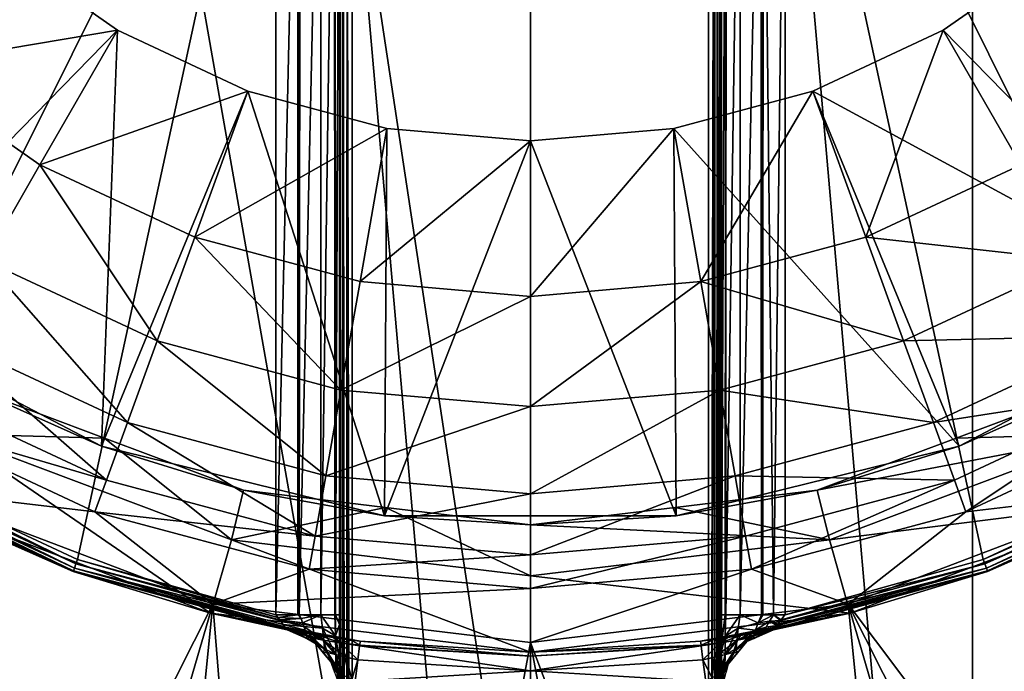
# Model space of a CAD drawing. Extents: x 0 to 80, y 0 to 208.
# Tile 3 of 33: x 32 to 47, y 27 to 37. Entities that reach past the tile are written whole.
import ezdxf

# ---------------------------------------------------------------- set-up
doc = ezdxf.new("R2010")
doc.units = 0

msp = doc.modelspace()

# ---------------------------------------------------------------- linework, layer by layer
for points in [[(33.05407, 87.392303), (40, 88), (40, 8.000016)], [(40, 88), (46.945923, 8.607685), (40, 8.000016)], [(40, 88), (46.945923, 87.392303), (46.945923, 8.607685)], [(26.319191, 85.587708), (33.05407, 87.392303), (40, 8.000016)], [(46.945923, 87.392303), (53.680805, 85.587708), (46.945923, 8.607685)], [(33.05407, 8.607685), (26.319191, 85.587708), (40, 8.000016)], [(26.319191, 10.412306), (26.319191, 85.587708), (33.05407, 8.607685)], [(53.680805, 85.587708), (60, 82.641037), (46.945923, 8.607685)], [(60, 82.641037), (53.680805, 10.412306), (46.945923, 8.607685)], [(36, 42.800011, 60.799988), (21.986671, 37.60001, 60.799988), (24.066277, 34.630032, 60.799988)], [(36, 42.800011, 60.799988), (24.066277, 34.630032, 60.799988), (26.630014, 32.066284, 60.799988)], [(36, 42.800011, 60.799988), (26.630014, 32.066284, 60.799988), (29.599995, 29.986679, 60.799988)], [(36, 42.800011, 60.799988), (29.599995, 29.986679, 60.799988), (32.885975, 28.454393, 60.799988)], [(36, 42.800011, 60.799988), (32.885975, 28.454393, 60.799988), (36, 27.588249, 60.799988)], [(36.344765, 42.800011, 60.868576), (36, 42.800011, 60.799988), (36, 27.588249, 60.799988)], [(36.346115, 27.588249, 60.861797), (36.344765, 42.800011, 60.868576), (36, 27.588249, 60.799988)], [(36.382683, 42.800011, 60.876118), (36.344765, 42.800011, 60.868576), (36.346115, 27.588249, 60.861797)], [(36.367496, 27.588249, 60.875492), (36.382683, 42.800011, 60.876118), (36.346115, 27.588249, 60.861797)], [(36.707104, 42.800011, 61.092884), (36.382683, 42.800011, 60.876118), (36.367496, 27.588249, 60.875492)], [(36.707104, 27.588249, 61.092884), (36.707104, 42.800011, 61.092884), (36.367496, 27.588249, 60.875492)], [(36.923878, 42.800011, 61.417313), (36.707104, 42.800011, 61.092884), (36.707104, 27.588249, 61.092884)], [(36.709732, 27.588249, 61.096981), (36.923878, 42.800011, 61.417313), (36.707104, 27.588249, 61.092884)], [(36.929554, 27.588249, 61.440392), (36.923878, 42.800011, 61.417313), (36.709732, 27.588249, 61.096981)], [(36.931419, 42.800011, 61.455219), (36.923878, 42.800011, 61.417313), (36.929554, 27.588249, 61.440392)], [(36.93819, 27.588249, 61.45388), (36.931419, 42.800011, 61.455219), (36.929554, 27.588249, 61.440392)], [(37, 42.800011, 61.799988), (36.931419, 42.800011, 61.455219), (36.93819, 27.588249, 61.45388)], [(37, 27.588249, 61.799988), (37, 42.800011, 61.799988), (36.93819, 27.588249, 61.45388)], [(37, 42.800011, 62.799992), (37, 42.800011, 61.799988), (37, 27.588249, 61.799988)], [(37, 42.586864, 63.871502), (37, 42.800011, 62.799992), (37, 27.588249, 61.799988)], [(43.068581, 42.800011, 61.455219), (42.999996, 27.588249, 61.799988), (43.06181, 27.588249, 61.45388)], [(43.068581, 42.800011, 61.455219), (42.999996, 42.800011, 61.799988), (42.999996, 27.588249, 61.799988)], [(42.999996, 42.800011, 62.799992), (42.999996, 42.586864, 63.871502), (42.999996, 27.588249, 61.799988)], [(42.999996, 42.800011, 61.799988), (42.999996, 42.800011, 62.799992), (42.999996, 27.588249, 61.799988)], [(43.076118, 42.800011, 61.417313), (43.06181, 27.588249, 61.45388), (43.070427, 27.588249, 61.440407)], [(43.076118, 42.800011, 61.417313), (43.068581, 42.800011, 61.455219), (43.06181, 27.588249, 61.45388)], [(43.292896, 42.800011, 61.092884), (43.070427, 27.588249, 61.440407), (43.292896, 27.588249, 61.092884)], [(43.292896, 42.800011, 61.092884), (43.076118, 42.800011, 61.417313), (43.070427, 27.588249, 61.440407)], [(43.617317, 42.800011, 60.876118), (43.292896, 27.588249, 61.092884), (43.632492, 27.588249, 60.875492)], [(43.617317, 42.800011, 60.876118), (43.292896, 42.800011, 61.092884), (43.292896, 27.588249, 61.092884)], [(43.655224, 42.800011, 60.868576), (43.617317, 42.800011, 60.876118), (43.632492, 27.588249, 60.875492)], [(43.655224, 42.800011, 60.868576), (43.632492, 27.588249, 60.875492), (43.653885, 27.588249, 60.861797)], [(43.655224, 42.800011, 60.868576), (43.653885, 27.588249, 60.861797), (43.819645, 27.588249, 60.832203)], [(44, 42.800011, 60.799988), (43.655224, 42.800011, 60.868576), (43.819645, 27.588249, 60.832203)], [(44, 42.800011, 60.799988), (43.819645, 27.588249, 60.832203), (44, 27.588249, 60.799988)], [(47.114014, 28.454393, 60.799988), (44, 42.800011, 60.799988), (44, 27.588249, 60.799988)], [(50.399998, 29.986679, 60.799988), (44, 42.800011, 60.799988), (47.114014, 28.454393, 60.799988)], [(53.36998, 32.066284, 60.799988), (44, 42.800011, 60.799988), (50.399998, 29.986679, 60.799988)], [(55.93372, 34.630032, 60.799988), (44, 42.800011, 60.799988), (53.36998, 32.066284, 60.799988)], [(58.013329, 37.60001, 60.799988), (44, 42.800011, 60.799988), (55.93372, 34.630032, 60.799988)], [(37, 41.979908, 64.779892), (37, 42.586864, 63.871502), (37, 27.588249, 61.799988)], [(42.999996, 42.586864, 63.871502), (42.999996, 41.071503, 65.386848), (42.999996, 27.588249, 61.799988)], [(37, 41.071503, 65.386848), (37, 41.979908, 64.779892), (37, 27.588249, 61.799988)], [(37, 39.999992, 65.599991), (37, 41.071503, 65.386848), (37, 27.588249, 61.799988)], [(42.999996, 41.071503, 65.386848), (42.999996, 39.999992, 65.599991), (42.999996, 27.588249, 61.799988)], [(37, 39.999992, 65.599991), (37, 27.432173, 61.790138), (37, 2.999991, 65.599991)], [(37.020153, 2.999991, 65.675201), (37, 39.999992, 65.599991), (37, 2.999991, 65.599991)], [(37.015221, 39.999992, 65.676529), (37, 39.999992, 65.599991), (37.020153, 2.999991, 65.675201)], [(37, 39.999992, 65.599991), (37, 27.588249, 61.799988), (37, 27.432173, 61.790138)], [(37.058578, 39.999992, 65.741402), (37.015221, 39.999992, 65.676529), (37.020153, 2.999991, 65.675201)], [(37.026794, 2.999991, 65.699997), (37.058578, 39.999992, 65.741402), (37.020153, 2.999991, 65.675201)], [(37.063396, 2.999991, 65.736595), (37.058578, 39.999992, 65.741402), (37.026794, 2.999991, 65.699997)], [(37.099995, 2.999991, 65.773186), (37.058578, 39.999992, 65.741402), (37.063396, 2.999991, 65.736595)], [(37.123463, 39.999992, 65.784767), (37.058578, 39.999992, 65.741402), (37.099995, 2.999991, 65.773186)], [(37.124783, 2.999991, 65.779839), (37.123463, 39.999992, 65.784767), (37.099995, 2.999991, 65.773186)], [(37.199997, 2.999991, 65.799995), (37.123463, 39.999992, 65.784767), (37.124783, 2.999991, 65.779839)], [(37.199997, 39.999992, 65.799995), (37.123463, 39.999992, 65.784767), (37.199997, 2.999991, 65.799995)], [(42.799995, 2.999991, 65.799995), (37.199997, 39.999992, 65.799995), (37.199997, 2.999991, 65.799995)], [(42.799995, 39.999992, 65.799995), (37.199997, 39.999992, 65.799995), (42.799995, 2.999991, 65.799995)], [(42.898102, 39.999992, 65.770355), (42.799995, 2.999991, 65.799995), (42.899998, 2.999991, 65.773186)], [(42.876534, 39.999992, 65.784767), (42.799995, 39.999992, 65.799995), (42.799995, 2.999991, 65.799995)], [(42.898102, 39.999992, 65.770355), (42.876534, 39.999992, 65.784767), (42.799995, 2.999991, 65.799995)], [(42.941422, 39.999992, 65.741402), (42.898102, 39.999992, 65.770355), (42.899998, 2.999991, 65.773186)], [(42.970367, 39.999992, 65.69809), (42.899998, 2.999991, 65.773186), (42.973206, 2.999991, 65.699997)], [(42.970367, 39.999992, 65.69809), (42.941422, 39.999992, 65.741402), (42.899998, 2.999991, 65.773186)], [(42.984776, 39.999992, 65.676529), (42.970367, 39.999992, 65.69809), (42.973206, 2.999991, 65.699997)], [(42.984776, 39.999992, 65.676529), (42.973206, 2.999991, 65.699997), (42.999996, 2.999991, 65.599991)], [(42.999996, 39.999992, 65.599991), (42.984776, 39.999992, 65.676529), (42.999996, 2.999991, 65.599991)], [(42.999996, 27.588249, 61.799988), (42.999996, 39.999992, 65.599991), (42.999996, 2.999991, 65.599991)], [(31.662226, 38.063438, 40.799992), (33.514366, 36.76656, 40.799992), (29.206776, 32.363297, 40.799992)], [(33.514366, 36.76656, 40.799992), (31.662226, 38.063438, 40.799992), (30.092567, 36.192776, 36.931709)], [(46.485634, 36.76656, 40.799992), (48.337765, 38.063438, 40.799992), (50.793232, 32.363327, 40.799992)], [(48.337765, 38.063438, 40.799992), (46.485634, 36.76656, 40.799992), (47.706612, 34.651756, 36.931709)], [(29.206776, 32.363297, 40.799992), (33.514366, 36.76656, 40.799992), (33.262512, 30.234695, 40.799992)], [(33.514366, 36.76656, 40.799992), (30.092567, 36.192776, 36.931709), (32.293388, 34.651756, 36.931709)], [(35.563564, 35.811008, 40.799992), (33.514366, 36.76656, 40.799992), (32.293388, 34.651756, 36.931709)], [(33.514366, 36.76656, 40.799992), (35.563564, 35.811008, 40.799992), (33.262512, 30.234695, 40.799992)], [(44.436432, 35.811008, 40.799992), (46.485634, 36.76656, 40.799992), (50.793232, 32.363327, 40.799992)], [(46.485634, 36.76656, 40.799992), (44.436432, 35.811008, 40.799992), (45.271637, 33.516319, 36.931709)], [(47.706612, 34.651756, 36.931709), (46.485634, 36.76656, 40.799992), (45.271637, 33.516319, 36.931709)], [(32.293388, 34.651756, 36.931709), (30.092567, 36.192776, 36.931709), (31.428322, 33.153416, 33.962234)], [(35.563564, 35.811008, 40.799992), (32.293388, 34.651756, 36.931709), (34.728363, 33.516319, 36.931709)], [(33.262512, 30.234695, 40.799992), (35.563564, 35.811008, 40.799992), (37.709808, 29.138535, 40.799992)], [(37.747562, 35.225807, 40.799992), (35.563564, 35.811008, 40.799992), (34.728363, 33.516319, 36.931709)], [(35.563564, 35.811008, 40.799992), (37.747562, 35.225807, 40.799992), (37.709808, 29.138535, 40.799992)], [(42.252438, 35.225807, 40.799992), (44.436432, 35.811008, 40.799992), (46.737499, 30.234695, 40.799992)], [(44.436432, 35.811008, 40.799992), (42.252438, 35.225807, 40.799992), (42.676479, 32.820938, 36.931709)], [(45.271637, 33.516319, 36.931709), (44.436432, 35.811008, 40.799992), (42.676479, 32.820938, 36.931709)], [(44.436432, 35.811008, 40.799992), (50.793232, 32.363327, 40.799992), (46.737499, 30.234695, 40.799992)], [(37.747562, 35.225807, 40.799992), (34.728363, 33.516319, 36.931709), (37.323521, 32.820938, 36.931709)], [(40, 35.028725, 40.799992), (37.747562, 35.225807, 40.799992), (37.323521, 32.820938, 36.931709)], [(37.747562, 35.225807, 40.799992), (40, 35.028725, 40.799992), (37.709808, 29.138535, 40.799992)], [(40, 35.028725, 40.799992), (42.252438, 35.225807, 40.799992), (42.290203, 29.138535, 40.799992)], [(42.252438, 35.225807, 40.799992), (40, 35.028725, 40.799992), (40, 32.586784, 36.931709)], [(42.676479, 32.820938, 36.931709), (42.252438, 35.225807, 40.799992), (40, 32.586784, 36.931709)], [(42.252438, 35.225807, 40.799992), (46.737499, 30.234695, 40.799992), (42.290203, 29.138535, 40.799992)], [(40, 35.028725, 40.799992), (37.323521, 32.820938, 36.931709), (40, 32.586784, 36.931709)], [(40, 35.028725, 40.799992), (42.290203, 29.138535, 40.799992), (37.709808, 29.138535, 40.799992)], [(32.293388, 34.651756, 36.931709), (31.428322, 33.153416, 33.962234), (34.136623, 31.890511, 33.962234)], [(34.728363, 33.516319, 36.931709), (32.293388, 34.651756, 36.931709), (34.136623, 31.890511, 33.962234)], [(47.706612, 34.651756, 36.931709), (45.271637, 33.516319, 36.931709), (48.571674, 33.153416, 33.962234)], [(34.728363, 33.516319, 36.931709), (34.136623, 31.890511, 33.962234), (37.023083, 31.117081, 33.962234)], [(37.323521, 32.820938, 36.931709), (34.728363, 33.516319, 36.931709), (37.023083, 31.117081, 33.962234)], [(45.271637, 33.516319, 36.931709), (42.676479, 32.820938, 36.931709), (45.863377, 31.890511, 33.962234)], [(48.571674, 33.153416, 33.962234), (45.271637, 33.516319, 36.931709), (45.863377, 31.890511, 33.962234)], [(31.428322, 33.153416, 33.962234), (30.744596, 31.969189, 30.779467), (33.668926, 30.605555, 30.779467)], [(34.136623, 31.890511, 33.962234), (31.428322, 33.153416, 33.962234), (33.668926, 30.605555, 30.779467)], [(49.255402, 31.969189, 30.779467), (48.571674, 33.153416, 33.962234), (45.863377, 31.890511, 33.962234)], [(40, 32.586784, 36.931709), (37.323521, 32.820938, 36.931709), (37.023083, 31.117081, 33.962234)], [(42.676479, 32.820938, 36.931709), (40, 32.586784, 36.931709), (40, 30.85664, 33.962234)], [(42.97691, 31.117081, 33.962234), (42.676479, 32.820938, 36.931709), (40, 30.85664, 33.962234)], [(45.863377, 31.890511, 33.962234), (42.676479, 32.820938, 36.931709), (42.97691, 31.117081, 33.962234)], [(40, 32.586784, 36.931709), (37.023083, 31.117081, 33.962234), (40, 30.85664, 33.962234)], [(31.244091, 31.137794, 31.599998), (29.206776, 32.363297, 40.799992), (33.262512, 30.234695, 40.799992)], [(50.793232, 32.363327, 40.799992), (48.755905, 31.137794, 31.599998), (46.737499, 30.234695, 40.799992)], [(30.744596, 31.969189, 30.779467), (30.264124, 31.13699, 27.42964), (33.340267, 29.702545, 27.42964)], [(33.668926, 30.605555, 30.779467), (30.744596, 31.969189, 30.779467), (33.340267, 29.702545, 27.42964)], [(34.136623, 31.890511, 33.962234), (33.668926, 30.605555, 30.779467), (36.785633, 29.770433, 30.779467)], [(37.023083, 31.117081, 33.962234), (34.136623, 31.890511, 33.962234), (36.785633, 29.770433, 30.779467)], [(45.863377, 31.890511, 33.962234), (42.97691, 31.117081, 33.962234), (46.331062, 30.605555, 30.779467)], [(49.255402, 31.969189, 30.779467), (45.863377, 31.890511, 33.962234), (46.331062, 30.605555, 30.779467)], [(49.735874, 31.13699, 27.42964), (49.255402, 31.969189, 30.779467), (46.331062, 30.605555, 30.779467)], [(30.264124, 31.13699, 27.42964), (30.000002, 30.679495, 24.000019), (33.340267, 29.702545, 27.42964)], [(30.875422, 30.427814, 30.799984), (31.244091, 31.137794, 31.599998), (33.310295, 30.36195, 31.599998)], [(33.310295, 30.36195, 31.599998), (31.244091, 31.137794, 31.599998), (33.262512, 30.234695, 40.799992)], [(40, 30.85664, 33.962234), (37.023083, 31.117081, 33.962234), (36.785633, 29.770433, 30.779467)], [(42.97691, 31.117081, 33.962234), (40, 30.85664, 33.962234), (40, 29.489189, 30.779467)], [(43.214367, 29.770433, 30.779467), (42.97691, 31.117081, 33.962234), (40, 29.489189, 30.779467)], [(46.331062, 30.605555, 30.779467), (42.97691, 31.117081, 33.962234), (43.214367, 29.770433, 30.779467)], [(49.735874, 31.13699, 27.42964), (46.331062, 30.605555, 30.779467), (46.659729, 29.702545, 27.42964)], [(49.735874, 31.13699, 27.42964), (46.659729, 29.702545, 27.42964), (46.840401, 29.206158, 24.000019)], [(48.755905, 31.137794, 31.599998), (46.689713, 30.36195, 31.599998), (46.737499, 30.234695, 40.799992)], [(48.755905, 31.137794, 31.599998), (49.124577, 30.427814, 30.799984), (46.689713, 30.36195, 31.599998)], [(49.999996, 30.679495, 24.000019), (49.735874, 31.13699, 27.42964), (46.840401, 29.206158, 24.000019)], [(40, 30.85664, 33.962234), (36.785633, 29.770433, 30.779467), (40, 29.489189, 30.779467)], [(30.000002, 30.679495, 24.000019), (30.310518, 29.538244, 23.999989), (33.159599, 29.206158, 24.000019)], [(33.340267, 29.702545, 27.42964), (30.000002, 30.679495, 24.000019), (33.159599, 29.206158, 24.000019)], [(49.68948, 29.538244, 23.999989), (49.999996, 30.679495, 24.000019), (46.840401, 29.206158, 24.000019)], [(33.668926, 30.605555, 30.779467), (33.340267, 29.702545, 27.42964), (36.618763, 28.82406, 27.42964)], [(36.785633, 29.770433, 30.779467), (33.668926, 30.605555, 30.779467), (36.618763, 28.82406, 27.42964)], [(46.331062, 30.605555, 30.779467), (43.214367, 29.770433, 30.779467), (46.659729, 29.702545, 27.42964)], [(30.240812, 29.405415, 30.799984), (30.875422, 30.427814, 30.799984), (34.974365, 27.610212, 30.799984)], [(30.875422, 30.427814, 30.799984), (35.303696, 28.765022, 30.799984), (34.974365, 27.610212, 30.799984)], [(30.875422, 30.427814, 30.799984), (33.310295, 30.36195, 31.599998), (35.303696, 28.765022, 30.799984)], [(33.310295, 30.36195, 31.599998), (33.262512, 30.234695, 40.799992), (35.49345, 29.542177, 31.599998)], [(33.310295, 30.36195, 31.599998), (35.49345, 29.542177, 31.599998), (35.303696, 28.765022, 30.799984)], [(44.50655, 29.542177, 31.599998), (49.124577, 30.427814, 30.799984), (44.696301, 28.765022, 30.799984)], [(46.689713, 30.36195, 31.599998), (49.124577, 30.427814, 30.799984), (44.50655, 29.542177, 31.599998)], [(46.737499, 30.234695, 40.799992), (46.689713, 30.36195, 31.599998), (44.50655, 29.542177, 31.599998)], [(49.124577, 30.427814, 30.799984), (49.759186, 29.405415, 30.799984), (44.696301, 28.765022, 30.799984)], [(35.49345, 29.542177, 31.599998), (33.262512, 30.234695, 40.799992), (37.709808, 29.138535, 40.799992)], [(46.737499, 30.234695, 40.799992), (44.50655, 29.542177, 31.599998), (42.290203, 29.138535, 40.799992)], [(29.529289, 29.864193, 60.741409), (29.506176, 29.824167, 60.669212), (32.821804, 28.278082, 60.669212)], [(29.565386, 29.926718, 60.787632), (29.529289, 29.864193, 60.741409), (32.837608, 28.321505, 60.741409)], [(32.837608, 28.321505, 60.741409), (29.529289, 29.864193, 60.741409), (32.821804, 28.278082, 60.669212)], [(29.599995, 29.986679, 60.799988), (29.565386, 29.926718, 60.787632), (32.862305, 28.389336, 60.787632)], [(32.862305, 28.389336, 60.787632), (29.565386, 29.926718, 60.787632), (32.837608, 28.321505, 60.741409)], [(32.885975, 28.454393, 60.799988), (29.599995, 29.986679, 60.799988), (32.862305, 28.389336, 60.787632)], [(50.434612, 29.926718, 60.787632), (50.399998, 29.986679, 60.799988), (47.114014, 28.454393, 60.799988)], [(50.434612, 29.926718, 60.787632), (47.114014, 28.454393, 60.799988), (47.137691, 28.389336, 60.787632)], [(50.470711, 29.864193, 60.741409), (50.434612, 29.926718, 60.787632), (47.137691, 28.389336, 60.787632)], [(50.470711, 29.864193, 60.741409), (47.137691, 28.389336, 60.787632), (47.162384, 28.321505, 60.741409)], [(50.493813, 29.824167, 60.669212), (50.470711, 29.864193, 60.741409), (47.162384, 28.321505, 60.741409)], [(29.506176, 29.824167, 60.669212), (30.264788, 29.456854, 60.599998), (32.821804, 28.278082, 60.669212)], [(33.340267, 29.702545, 27.42964), (33.159599, 29.206158, 24.000019), (36.618763, 28.82406, 27.42964)], [(40, 29.489189, 30.779467), (36.785633, 29.770433, 30.779467), (36.618763, 28.82406, 27.42964)], [(43.214367, 29.770433, 30.779467), (40, 29.489189, 30.779467), (40, 28.528244, 27.42964)], [(43.381229, 28.82406, 27.42964), (43.214367, 29.770433, 30.779467), (40, 28.528244, 27.42964)], [(46.659729, 29.702545, 27.42964), (43.214367, 29.770433, 30.779467), (43.381229, 28.82406, 27.42964)], [(46.659729, 29.702545, 27.42964), (43.381229, 28.82406, 27.42964), (43.472961, 28.303862, 24.000019)], [(46.840401, 29.206158, 24.000019), (46.659729, 29.702545, 27.42964), (43.472961, 28.303862, 24.000019)], [(50.493813, 29.824167, 60.669212), (47.162384, 28.321505, 60.741409), (47.178192, 28.278082, 60.669212)], [(49.73521, 29.456854, 60.599998), (50.493813, 29.824167, 60.669212), (47.178192, 28.278082, 60.669212)], [(35.49345, 29.542177, 31.599998), (37.726059, 29.273569, 31.599998), (35.303696, 28.765022, 30.799984)], [(37.726059, 29.273569, 31.599998), (35.49345, 29.542177, 31.599998), (37.709808, 29.138535, 40.799992)], [(42.273952, 29.273569, 31.599998), (44.50655, 29.542177, 31.599998), (44.696301, 28.765022, 30.799984)], [(44.50655, 29.542177, 31.599998), (42.273952, 29.273569, 31.599998), (42.290203, 29.138535, 40.799992)], [(35.010262, 27.755856, 3.999993), (30.310518, 29.538244, 3.999993), (26.490204, 10.882139, 3.999993)], [(30.264788, 29.456854, 60.599998), (30.240812, 29.405415, 30.799984), (32.817574, 28.26646, 60.599998)], [(32.817574, 28.26646, 60.599998), (30.240812, 29.405415, 30.799984), (34.974365, 27.610212, 30.799984)], [(32.821804, 28.278082, 60.669212), (30.264788, 29.456854, 60.599998), (32.817574, 28.26646, 60.599998)], [(35.010262, 27.755856, 23.999989), (30.310518, 29.538244, 23.999989), (35.010262, 27.755856, 3.999993)], [(30.310518, 29.538244, 23.999989), (30.310518, 29.538244, 3.999993), (35.010262, 27.755856, 3.999993)], [(33.159599, 29.206158, 24.000019), (30.310518, 29.538244, 23.999989), (35.010262, 27.755856, 23.999989)], [(40, 29.489189, 30.779467), (36.618763, 28.82406, 27.42964), (40, 28.528244, 27.42964)], [(44.696301, 28.765022, 30.799984), (49.759186, 29.405415, 30.799984), (45.025623, 27.610212, 30.799984)], [(49.68948, 29.538244, 3.999993), (44.989727, 27.755856, 3.999993), (56.69342, 12.200832, 3.999993)], [(49.68948, 29.538244, 3.999993), (44.989727, 27.755856, 23.999989), (44.989727, 27.755856, 3.999993)], [(49.68948, 29.538244, 23.999989), (46.840401, 29.206158, 24.000019), (44.989727, 27.755856, 23.999989)], [(49.68948, 29.538244, 3.999993), (49.68948, 29.538244, 23.999989), (44.989727, 27.755856, 23.999989)], [(49.759186, 29.405415, 30.799984), (47.182419, 28.26646, 60.599998), (45.025623, 27.610212, 30.799984)], [(49.73521, 29.456854, 60.599998), (47.178192, 28.278082, 60.669212), (47.182419, 28.26646, 60.599998)], [(49.759186, 29.405415, 30.799984), (49.73521, 29.456854, 60.599998), (47.182419, 28.26646, 60.599998)], [(35.303696, 28.765022, 30.799984), (37.726059, 29.273569, 31.599998), (40, 28.200001, 30.799984)], [(37.726059, 29.273569, 31.599998), (37.709808, 29.138535, 40.799992), (40, 29.000013, 31.599998)], [(37.726059, 29.273569, 31.599998), (40, 29.000013, 31.599998), (40, 28.200001, 30.799984)], [(40, 29.000013, 31.599998), (42.273952, 29.273569, 31.599998), (44.696301, 28.765022, 30.799984)], [(42.290203, 29.138535, 40.799992), (42.273952, 29.273569, 31.599998), (40, 29.000013, 31.599998)], [(36.527039, 28.303862, 24.000019), (33.159599, 29.206158, 24.000019), (35.010262, 27.755856, 23.999989)], [(36.618763, 28.82406, 27.42964), (33.159599, 29.206158, 24.000019), (36.527039, 28.303862, 24.000019)], [(37.709808, 29.138535, 40.799992), (42.290203, 29.138535, 40.799992), (40, 29.000013, 31.599998)], [(46.840401, 29.206158, 24.000019), (43.472961, 28.303862, 24.000019), (44.989727, 27.755856, 23.999989)], [(40, 29.000013, 31.599998), (44.696301, 28.765022, 30.799984), (40, 28.200001, 30.799984)], [(40, 28.528244, 27.42964), (36.618763, 28.82406, 27.42964), (36.527039, 28.303862, 24.000019)], [(43.381229, 28.82406, 27.42964), (40, 28.528244, 27.42964), (40, 27.999996, 24.000004)], [(43.472961, 28.303862, 24.000019), (43.381229, 28.82406, 27.42964), (40, 27.999996, 24.000004)], [(34.974365, 27.610212, 30.799984), (35.303696, 28.765022, 30.799984), (40, 27.00001, 30.799984)], [(35.303696, 28.765022, 30.799984), (40, 28.200001, 30.799984), (40, 27.00001, 30.799984)], [(40, 28.200001, 30.799984), (44.696301, 28.765022, 30.799984), (45.025623, 27.610212, 30.799984)], [(40, 28.528244, 27.42964), (36.527039, 28.303862, 24.000019), (40, 27.999996, 24.000004)], [(32.837608, 28.321505, 60.741409), (32.821804, 28.278082, 60.669212), (36.140762, 27.39784, 60.719311)], [(32.862305, 28.389336, 60.787632), (32.837608, 28.321505, 60.741409), (36.069267, 27.498871, 60.773327)], [(36.117485, 27.436674, 60.754776), (32.837608, 28.321505, 60.741409), (36.140762, 27.39784, 60.719311)], [(36.069267, 27.498871, 60.773327), (32.837608, 28.321505, 60.741409), (36.117485, 27.436674, 60.754776)], [(32.885975, 28.454393, 60.799988), (32.862305, 28.389336, 60.787632), (36.034935, 27.543186, 60.786545)], [(36.06052, 27.510166, 60.776695), (32.862305, 28.389336, 60.787632), (36.069267, 27.498871, 60.773327)], [(36.034935, 27.543186, 60.786545), (32.862305, 28.389336, 60.787632), (36.06052, 27.510166, 60.776695)], [(36, 27.588249, 60.799988), (32.885975, 28.454393, 60.799988), (36.034935, 27.543186, 60.786545)], [(47.162384, 28.321505, 60.741409), (43.87006, 27.420103, 60.741558), (43.865086, 27.413458, 60.736431)], [(47.178192, 28.278082, 60.669212), (47.162384, 28.321505, 60.741409), (43.865086, 27.413458, 60.736431)], [(47.162384, 28.321505, 60.741409), (43.885475, 27.440607, 60.757412), (43.87006, 27.420103, 60.741558)], [(47.162384, 28.321505, 60.741409), (43.930336, 27.498484, 60.774506), (43.885475, 27.440607, 60.757412)], [(47.162384, 28.321505, 60.741409), (43.93898, 27.50963, 60.777798), (43.930336, 27.498484, 60.774506)], [(47.137691, 28.389336, 60.787632), (43.997147, 27.584671, 60.799973), (43.93898, 27.50963, 60.777798)], [(47.162384, 28.321505, 60.741409), (47.137691, 28.389336, 60.787632), (43.93898, 27.50963, 60.777798)], [(47.137691, 28.389336, 60.787632), (44, 27.588249, 60.799988), (43.997147, 27.584671, 60.799973)], [(47.137691, 28.389336, 60.787632), (47.114014, 28.454393, 60.799988), (44, 27.588249, 60.799988)], [(32.821804, 28.278082, 60.669212), (32.817574, 28.26646, 60.599998), (34.991795, 27.674198, 60.599998)], [(34.991795, 27.674198, 60.599998), (32.817574, 28.26646, 60.599998), (34.974365, 27.610212, 30.799984)], [(36.16637, 27.371048, 60.675606), (32.821804, 28.278082, 60.669212), (36.16853, 27.368099, 60.668201)], [(32.821804, 28.278082, 60.669212), (34.991795, 27.674198, 60.599998), (36.16853, 27.368099, 60.668201)], [(36.140762, 27.39784, 60.719311), (32.821804, 28.278082, 60.669212), (36.16637, 27.371048, 60.675606)], [(40, 27.999996, 24.000004), (36.527039, 28.303862, 24.000019), (35.010262, 27.755856, 23.999989)], [(44.989727, 27.755856, 23.999989), (43.472961, 28.303862, 24.000019), (40, 27.150005, 23.999989)], [(43.472961, 28.303862, 24.000019), (40, 27.999996, 24.000004), (40, 27.150005, 23.999989)], [(40, 28.200001, 30.799984), (45.025623, 27.610212, 30.799984), (40, 27.00001, 30.799984)], [(47.178192, 28.278082, 60.669212), (43.832855, 27.369976, 60.67519), (43.829487, 27.365446, 60.668797)], [(45.008205, 27.674198, 60.599998), (47.178192, 28.278082, 60.669212), (43.829487, 27.365446, 60.668797)], [(47.178192, 28.278082, 60.669212), (43.865086, 27.413458, 60.736431), (43.832855, 27.369976, 60.67519)], [(47.182419, 28.26646, 60.599998), (47.178192, 28.278082, 60.669212), (45.008205, 27.674198, 60.599998)], [(47.182419, 28.26646, 60.599998), (45.008205, 27.674198, 60.599998), (45.025623, 27.610212, 30.799984)], [(40, 27.999996, 24.000004), (35.010262, 27.755856, 23.999989), (40, 27.150005, 23.999989)], [(35.010262, 27.755856, 3.999993), (26.490204, 10.882139, 3.999993), (29.776648, 9.845942, 3.999993)], [(35.010262, 27.755856, 3.999993), (29.776648, 9.845942, 3.999993), (33.1409, 9.100109, 3.999993)], [(35.010262, 27.755856, 3.999993), (33.1409, 9.100109, 3.999993), (36.557346, 8.650303, 3.999993)], [(40, 27.150005, 3.999993), (35.010262, 27.755856, 3.999993), (36.557346, 8.650303, 3.999993)], [(40, 27.150005, 23.999989), (35.010262, 27.755856, 23.999989), (40, 27.150005, 3.999993)], [(35.010262, 27.755856, 23.999989), (35.010262, 27.755856, 3.999993), (40, 27.150005, 3.999993)], [(44.989727, 27.755856, 3.999993), (40, 27.150005, 3.999993), (46.8591, 9.100109, 3.999993)], [(44.989727, 27.755856, 3.999993), (40, 27.150005, 23.999989), (40, 27.150005, 3.999993)], [(44.989727, 27.755856, 3.999993), (44.989727, 27.755856, 23.999989), (40, 27.150005, 23.999989)], [(50.223351, 9.845942, 3.999993), (44.989727, 27.755856, 3.999993), (46.8591, 9.100109, 3.999993)], [(53.509792, 10.882139, 3.999993), (44.989727, 27.755856, 3.999993), (50.223351, 9.845942, 3.999993)], [(56.69342, 12.200832, 3.999993), (44.989727, 27.755856, 3.999993), (53.509792, 10.882139, 3.999993)], [(34.991795, 27.674198, 60.599998), (34.974365, 27.610212, 30.799984), (36.181816, 27.350039, 55.999992)], [(40, 27.00001, 54.799988), (34.974365, 27.610212, 30.799984), (40, 27.00001, 30.799984)], [(37.327267, 27.170776, 54.799988), (34.974365, 27.610212, 30.799984), (40, 27.00001, 54.799988)], [(37.186832, 27.189285, 54.809078), (34.974365, 27.610212, 30.799984), (37.327267, 27.170776, 54.799988)], [(36.901711, 27.231306, 54.92012), (34.974365, 27.610212, 30.799984), (37.186832, 27.189285, 54.809078)], [(36.691189, 27.262329, 55.00211), (34.974365, 27.610212, 30.799984), (36.901711, 27.231306, 54.92012)], [(36.544456, 27.287096, 55.17128), (34.974365, 27.610212, 30.799984), (36.691189, 27.262329, 55.00211)], [(36.31831, 27.325272, 55.432053), (34.974365, 27.610212, 30.799984), (36.544456, 27.287096, 55.17128)], [(36.29166, 27.330101, 55.542946), (34.974365, 27.610212, 30.799984), (36.31831, 27.325272, 55.432053)], [(36.181816, 27.350039, 55.999992), (34.974365, 27.610212, 30.799984), (36.29166, 27.330101, 55.542946)], [(36.181816, 27.350039, 60.599998), (34.991795, 27.674198, 60.599998), (36.181816, 27.350039, 55.999992)], [(36.179989, 27.352541, 60.628994), (34.991795, 27.674198, 60.599998), (36.181816, 27.350039, 60.599998)], [(36.16853, 27.368099, 60.668201), (34.991795, 27.674198, 60.599998), (36.179989, 27.352541, 60.628994)], [(36.346115, 27.588249, 60.861797), (36, 27.588249, 60.799988), (36.034935, 27.543186, 60.786545)], [(36.346115, 27.588249, 60.861797), (36.034935, 27.543186, 60.786545), (36.396744, 27.52623, 60.876118)], [(36.396744, 27.52623, 60.876118), (36.034935, 27.543186, 60.786545), (36.06052, 27.510166, 60.776695)], [(36.367496, 27.588249, 60.875492), (36.346115, 27.588249, 60.861797), (36.396744, 27.52623, 60.876118)], [(36.707104, 27.588249, 61.092884), (36.367496, 27.588249, 60.875492), (36.396744, 27.52623, 60.876118)], [(36.707104, 27.588249, 61.092884), (36.396744, 27.52623, 60.876118), (36.421375, 27.463228, 60.869022)], [(36.707104, 27.588249, 61.092884), (36.421375, 27.463228, 60.869022), (36.735138, 27.377636, 61.081394)], [(36.709732, 27.588249, 61.096981), (36.707104, 27.588249, 61.092884), (36.735138, 27.377636, 61.081394)], [(36.929554, 27.588249, 61.440392), (36.709732, 27.588249, 61.096981), (36.93787, 27.253956, 61.388344)], [(36.709732, 27.588249, 61.096981), (36.735138, 27.377636, 61.081394), (36.93787, 27.253956, 61.388344)], [(36.93819, 27.588249, 61.45388), (36.929554, 27.588249, 61.440392), (36.93787, 27.253956, 61.388344)], [(37, 27.432173, 61.790138), (36.93819, 27.588249, 61.45388), (36.93787, 27.253956, 61.388344)], [(37, 27.588249, 61.799988), (36.93819, 27.588249, 61.45388), (37, 27.432173, 61.790138)], [(45.025623, 27.610212, 30.799984), (42.672722, 27.170776, 54.799988), (40, 27.00001, 30.799984)], [(45.025623, 27.610212, 30.799984), (42.879494, 27.198345, 54.819553), (42.672722, 27.170776, 54.799988)], [(45.025623, 27.610212, 30.799984), (43.101505, 27.231396, 54.91291), (42.879494, 27.198345, 54.819553)], [(42.999996, 27.128756, 61.687393), (42.999996, 27.588249, 61.799988), (42.999996, 2.999991, 65.599991)], [(43.06181, 27.588249, 61.45388), (42.999996, 27.588249, 61.799988), (42.999996, 27.128756, 61.687393)], [(43.062107, 27.25321, 61.388103), (43.06181, 27.588249, 61.45388), (42.999996, 27.128756, 61.687393)], [(43.070427, 27.588249, 61.440407), (43.06181, 27.588249, 61.45388), (43.062107, 27.25321, 61.388103)], [(43.26479, 27.377159, 61.081276), (43.292896, 27.588249, 61.092884), (43.062107, 27.25321, 61.388103)], [(43.292896, 27.588249, 61.092884), (43.070427, 27.588249, 61.440407), (43.062107, 27.25321, 61.388103)], [(45.025623, 27.610212, 30.799984), (43.302498, 27.261316, 54.997429), (43.101505, 27.231396, 54.91291)], [(43.578514, 27.462929, 60.868965), (43.292896, 27.588249, 61.092884), (43.26479, 27.377159, 61.081276)], [(43.632492, 27.588249, 60.875492), (43.292896, 27.588249, 61.092884), (43.578514, 27.462929, 60.868965)], [(45.025623, 27.610212, 30.799984), (43.455624, 27.287125, 55.172459), (43.302498, 27.261316, 54.997429)], [(45.025623, 27.610212, 30.799984), (43.679939, 27.324945, 55.428848), (43.455624, 27.287125, 55.172459)], [(43.819645, 27.588249, 60.832203), (43.653885, 27.588249, 60.861797), (43.578514, 27.462929, 60.868965)], [(43.653885, 27.588249, 60.861797), (43.632492, 27.588249, 60.875492), (43.578514, 27.462929, 60.868965)], [(43.754025, 27.486324, 60.811058), (43.819645, 27.588249, 60.832203), (43.578514, 27.462929, 60.868965)], [(45.025623, 27.610212, 30.799984), (43.707848, 27.330011, 55.544151), (43.679939, 27.324945, 55.428848)], [(45.025623, 27.610212, 30.799984), (43.818184, 27.350039, 55.999992), (43.707848, 27.330011, 55.544151)], [(43.930336, 27.498484, 60.774506), (43.819645, 27.588249, 60.832203), (43.754025, 27.486324, 60.811058)], [(45.008205, 27.674198, 60.599998), (43.818184, 27.350039, 60.599998), (43.818184, 27.350039, 55.999992)], [(45.025623, 27.610212, 30.799984), (45.008205, 27.674198, 60.599998), (43.818184, 27.350039, 55.999992)], [(45.008205, 27.674198, 60.599998), (43.829487, 27.365446, 60.668797), (43.818184, 27.350039, 60.599998)], [(43.93898, 27.50963, 60.777798), (43.819645, 27.588249, 60.832203), (43.930336, 27.498484, 60.774506)], [(43.997147, 27.584671, 60.799973), (43.819645, 27.588249, 60.832203), (43.93898, 27.50963, 60.777798)], [(44, 27.588249, 60.799988), (43.819645, 27.588249, 60.832203), (43.997147, 27.584671, 60.799973)], [(36.396744, 27.52623, 60.876118), (36.06052, 27.510166, 60.776695), (36.421375, 27.463228, 60.869022)], [(36.06052, 27.510166, 60.776695), (36.069267, 27.498871, 60.773327), (36.421375, 27.463228, 60.869022)], [(36.069267, 27.498871, 60.773327), (36.117485, 27.436674, 60.754776), (36.443451, 27.402311, 60.849205)], [(36.421375, 27.463228, 60.869022), (36.069267, 27.498871, 60.773327), (36.443451, 27.402311, 60.849205)], [(36.117485, 27.436674, 60.754776), (36.160194, 27.379454, 60.696766), (36.46233, 27.346909, 60.817226)], [(36.443451, 27.402311, 60.849205), (36.117485, 27.436674, 60.754776), (36.46233, 27.346909, 60.817226)], [(36.117485, 27.436674, 60.754776), (36.140762, 27.39784, 60.719311), (36.160194, 27.379454, 60.696766)], [(36.160194, 27.379454, 60.696766), (36.140762, 27.39784, 60.719311), (36.16637, 27.371048, 60.675606)], [(36.46233, 27.346909, 60.817226), (36.160194, 27.379454, 60.696766), (36.488735, 27.264088, 60.72171)], [(36.160194, 27.379454, 60.696766), (36.16637, 27.371048, 60.675606), (36.488735, 27.264088, 60.72171)], [(36.421375, 27.463228, 60.869022), (36.443451, 27.402311, 60.849205), (36.735138, 27.377636, 61.081394)], [(36.443451, 27.402311, 60.849205), (36.46233, 27.346909, 60.817226), (36.754654, 27.186096, 60.982479)], [(36.735138, 27.377636, 61.081394), (36.443451, 27.402311, 60.849205), (36.754654, 27.186096, 60.982479)], [(36.93787, 27.253956, 61.388344), (36.735138, 27.377636, 61.081394), (36.942257, 26.962072, 61.212719)], [(36.735138, 27.377636, 61.081394), (36.754654, 27.186096, 60.982479), (36.942257, 26.962072, 61.212719)], [(37, 27.432173, 61.790138), (36.93787, 27.253956, 61.388344), (37, 27.1371, 61.676785)], [(37, 27.432173, 61.790138), (37, 27.1371, 61.676785), (37, 2.999991, 65.599991)], [(43.26479, 27.377159, 61.081276), (43.062107, 27.25321, 61.388103), (43.057724, 26.961596, 61.212303)], [(43.245308, 27.185768, 60.982243), (43.26479, 27.377159, 61.081276), (43.057724, 26.961596, 61.212303)], [(43.537594, 27.346701, 60.817093), (43.26479, 27.377159, 61.081276), (43.245308, 27.185768, 60.982243)], [(43.578514, 27.462929, 60.868965), (43.26479, 27.377159, 61.081276), (43.537594, 27.346701, 60.817093)], [(43.832855, 27.369976, 60.67519), (43.865086, 27.413458, 60.736431), (43.511211, 27.263969, 60.721458)], [(43.865086, 27.413458, 60.736431), (43.703251, 27.394354, 60.768188), (43.511211, 27.263969, 60.721458)], [(43.703251, 27.394354, 60.768188), (43.537594, 27.346701, 60.817093), (43.511211, 27.263969, 60.721458)], [(43.703251, 27.394354, 60.768188), (43.754025, 27.486324, 60.811058), (43.537594, 27.346701, 60.817093)], [(43.754025, 27.486324, 60.811058), (43.578514, 27.462929, 60.868965), (43.537594, 27.346701, 60.817093)], [(43.87006, 27.420103, 60.741558), (43.754025, 27.486324, 60.811058), (43.703251, 27.394354, 60.768188)], [(43.865086, 27.413458, 60.736431), (43.87006, 27.420103, 60.741558), (43.703251, 27.394354, 60.768188)], [(43.930336, 27.498484, 60.774506), (43.754025, 27.486324, 60.811058), (43.885475, 27.440607, 60.757412)], [(43.885475, 27.440607, 60.757412), (43.754025, 27.486324, 60.811058), (43.87006, 27.420103, 60.741558)], [(36.16637, 27.371048, 60.675606), (36.16853, 27.368099, 60.668201), (36.488735, 27.264088, 60.72171)], [(36.16853, 27.368099, 60.668201), (36.179989, 27.352541, 60.628994), (36.488735, 27.264088, 60.72171)], [(36.179989, 27.352541, 60.628994), (36.181816, 27.350039, 60.599998), (36.489471, 27.214796, 60.599998)], [(36.488735, 27.264088, 60.72171), (36.179989, 27.352541, 60.628994), (36.489471, 27.214796, 60.599998)], [(36.181816, 27.350039, 60.599998), (36.181816, 27.350039, 55.999992), (36.489471, 27.214796, 60.599998)], [(36.181816, 27.350039, 55.999992), (36.487549, 27.21563, 55.999992), (36.489471, 27.214796, 60.599998)], [(36.181816, 27.350039, 55.999992), (36.29166, 27.330101, 55.542946), (36.487549, 27.21563, 55.999992)], [(36.29166, 27.330101, 55.542946), (36.562473, 27.222841, 55.668011), (36.487549, 27.21563, 55.999992)], [(36.29166, 27.330101, 55.542946), (36.31831, 27.325272, 55.432053), (36.562473, 27.222841, 55.668011)], [(36.562473, 27.222841, 55.668011), (36.31831, 27.325272, 55.432053), (36.746853, 27.190388, 55.394634)], [(36.31831, 27.325272, 55.432053), (36.544456, 27.287096, 55.17128), (36.746853, 27.190388, 55.394634)], [(36.754654, 27.186096, 60.982479), (36.46233, 27.346909, 60.817226), (36.767155, 27.051628, 60.812263)], [(36.46233, 27.346909, 60.817226), (36.488735, 27.264088, 60.72171), (36.767155, 27.051628, 60.812263)], [(36.487549, 27.21563, 55.999992), (36.562473, 27.222841, 55.668011), (36.601582, 27.165503, 55.999992)], [(36.488735, 27.264088, 60.72171), (36.489471, 27.214796, 60.599998), (36.767155, 27.051628, 60.812263)], [(36.544456, 27.287096, 55.17128), (36.691189, 27.262329, 55.00211), (36.746853, 27.190388, 55.394634)], [(36.562473, 27.222841, 55.668011), (36.813885, 26.994795, 55.790173), (36.748222, 26.989252, 55.999992)], [(36.601582, 27.165503, 55.999992), (36.562473, 27.222841, 55.668011), (36.748222, 26.989252, 55.999992)], [(36.562473, 27.222841, 55.668011), (36.746853, 27.190388, 55.394634), (36.813885, 26.994795, 55.790173)], [(36.691189, 27.262329, 55.00211), (36.901711, 27.231306, 54.92012), (37.013798, 27.146608, 55.220798)], [(36.746853, 27.190388, 55.394634), (36.691189, 27.262329, 55.00211), (37.013798, 27.146608, 55.220798)], [(36.901711, 27.231306, 54.92012), (37.186832, 27.189285, 54.809078), (37.013798, 27.146608, 55.220798)], [(36.93787, 27.253956, 61.388344), (36.942257, 26.962072, 61.212719), (37, 26.880444, 61.578197)], [(37, 27.1371, 61.676785), (36.93787, 27.253956, 61.388344), (37, 26.880444, 61.578197)], [(42.879494, 27.198345, 54.819553), (43.101505, 27.231396, 54.91291), (42.986855, 27.146698, 55.22105)], [(43.101505, 27.231396, 54.91291), (43.302498, 27.261316, 54.997429), (42.986855, 27.146698, 55.22105)], [(43.302498, 27.261316, 54.997429), (43.253548, 27.190477, 55.395039), (42.986855, 27.146698, 55.22105)], [(43.062107, 27.25321, 61.388103), (42.999996, 27.014166, 61.659321), (43.057724, 26.961596, 61.212303)], [(43.062107, 27.25321, 61.388103), (42.999996, 27.128756, 61.687393), (42.999996, 27.014166, 61.659321)], [(43.437809, 27.222902, 55.668697), (43.398411, 27.165503, 55.999992), (43.186306, 26.994823, 55.790588)], [(43.253548, 27.190477, 55.395039), (43.437809, 27.222902, 55.668697), (43.186306, 26.994823, 55.790588)], [(43.537594, 27.346701, 60.817093), (43.245308, 27.185768, 60.982243), (43.232815, 27.05139, 60.811832)], [(43.511211, 27.263969, 60.721458), (43.537594, 27.346701, 60.817093), (43.232815, 27.05139, 60.811832)], [(43.398411, 27.165503, 60.599998), (43.511211, 27.263969, 60.721458), (43.232815, 27.05139, 60.811832)], [(43.679939, 27.324945, 55.428848), (43.437809, 27.222902, 55.668697), (43.253548, 27.190477, 55.395039)], [(43.455624, 27.287125, 55.172459), (43.679939, 27.324945, 55.428848), (43.253548, 27.190477, 55.395039)], [(43.302498, 27.261316, 54.997429), (43.455624, 27.287125, 55.172459), (43.253548, 27.190477, 55.395039)], [(43.510517, 27.214796, 60.599998), (43.511211, 27.263969, 60.721458), (43.398411, 27.165503, 60.599998)], [(43.437809, 27.222902, 55.668697), (43.51244, 27.21563, 55.999992), (43.398411, 27.165503, 55.999992)], [(43.437809, 27.222902, 55.668697), (43.707848, 27.330011, 55.544151), (43.51244, 27.21563, 55.999992)], [(43.679939, 27.324945, 55.428848), (43.707848, 27.330011, 55.544151), (43.437809, 27.222902, 55.668697)], [(43.818184, 27.350039, 60.599998), (43.511211, 27.263969, 60.721458), (43.510517, 27.214796, 60.599998)], [(43.51244, 27.21563, 55.999992), (43.818184, 27.350039, 60.599998), (43.510517, 27.214796, 60.599998)], [(43.829487, 27.365446, 60.668797), (43.832855, 27.369976, 60.67519), (43.511211, 27.263969, 60.721458)], [(43.827614, 27.362913, 60.665249), (43.829487, 27.365446, 60.668797), (43.511211, 27.263969, 60.721458)], [(43.818184, 27.350039, 60.599998), (43.827614, 27.362913, 60.665249), (43.511211, 27.263969, 60.721458)], [(43.818184, 27.350039, 55.999992), (43.818184, 27.350039, 60.599998), (43.51244, 27.21563, 55.999992)], [(43.707848, 27.330011, 55.544151), (43.818184, 27.350039, 55.999992), (43.51244, 27.21563, 55.999992)], [(43.829487, 27.365446, 60.668797), (43.827614, 27.362913, 60.665249), (43.818184, 27.350039, 60.599998)], [(36.601582, 27.165503, 60.599998), (36.487549, 27.21563, 55.999992), (36.601582, 27.165503, 55.999992)], [(36.489471, 27.214796, 60.599998), (36.487549, 27.21563, 55.999992), (36.601582, 27.165503, 60.599998)], [(36.489471, 27.214796, 60.599998), (36.601582, 27.165503, 60.599998), (36.767155, 27.051628, 60.812263)], [(40, 27.150005, 3.999993), (36.557346, 8.650303, 3.999993), (40, 8.50001, 3.999993)], [(36.601582, 27.165503, 60.599998), (36.601582, 27.165503, 55.999992), (36.751011, 26.985914, 60.599998)], [(36.601582, 27.165503, 55.999992), (36.748222, 26.989252, 55.999992), (36.751011, 26.985914, 60.599998)], [(36.767155, 27.051628, 60.812263), (36.601582, 27.165503, 60.599998), (36.751011, 26.985914, 60.599998)], [(36.746853, 27.190388, 55.394634), (37.013798, 27.146608, 55.220798), (37.106529, 26.922911, 55.526657)], [(36.936501, 26.964098, 55.623562), (36.746853, 27.190388, 55.394634), (37.106529, 26.922911, 55.526657)], [(36.813885, 26.994795, 55.790173), (36.746853, 27.190388, 55.394634), (36.936501, 26.964098, 55.623562)], [(36.754654, 27.186096, 60.982479), (36.767155, 27.051628, 60.812263), (36.942257, 26.962072, 61.212719)], [(37, 27.1371, 61.676785), (37, 26.880444, 61.578197), (37, 2.999991, 65.599991)], [(37.013798, 27.146608, 55.220798), (37.186832, 27.189285, 54.809078), (37.319408, 27.109474, 55.146114)], [(37.106529, 26.922911, 55.526657), (37.013798, 27.146608, 55.220798), (37.289993, 26.880264, 55.507095)], [(37.013798, 27.146608, 55.220798), (37.317822, 27.097166, 55.165516), (37.289993, 26.880264, 55.507095)], [(37.013798, 27.146608, 55.220798), (37.319408, 27.109474, 55.146114), (37.317822, 27.097166, 55.165516)], [(37.186832, 27.189285, 54.809078), (37.327267, 27.170776, 54.799988), (37.319408, 27.109474, 55.146114)], [(37.289993, 26.880264, 55.507095), (37.317822, 27.097166, 55.165516), (40, 26.707113, 55.507095)], [(37.317822, 27.097166, 55.165516), (37.319408, 27.109474, 55.146114), (40, 26.9382, 55.146114)], [(37.317822, 27.097166, 55.165516), (40, 26.9382, 55.146114), (40, 26.707113, 55.507095)], [(37.319408, 27.109474, 55.146114), (37.327267, 27.170776, 54.799988), (40, 26.9382, 55.146114)], [(37.327267, 27.170776, 54.799988), (40, 27.00001, 54.799988), (40, 26.9382, 55.146114)], [(42.672722, 27.170776, 54.799988), (40, 27.00001, 54.799988), (40, 27.00001, 30.799984)], [(42.672722, 27.170776, 54.799988), (42.680592, 27.109474, 55.146114), (40, 27.00001, 54.799988)], [(43.44265, 8.650303, 3.999993), (40, 27.150005, 3.999993), (40, 8.50001, 3.999993)], [(46.8591, 9.100109, 3.999993), (40, 27.150005, 3.999993), (43.44265, 8.650303, 3.999993)], [(40, 27.00001, 54.799988), (42.680592, 27.109474, 55.146114), (40, 26.9382, 55.146114)], [(42.680592, 27.109474, 55.146114), (42.682171, 27.097166, 55.165516), (40, 26.9382, 55.146114)], [(40, 26.9382, 55.146114), (42.682171, 27.097166, 55.165516), (40, 26.707113, 55.507095)], [(42.682171, 27.097166, 55.165516), (42.710007, 26.880264, 55.507095), (40, 26.707113, 55.507095)], [(42.672722, 27.170776, 54.799988), (42.879494, 27.198345, 54.819553), (42.680592, 27.109474, 55.146114)], [(42.879494, 27.198345, 54.819553), (42.986855, 27.146698, 55.22105), (42.680592, 27.109474, 55.146114)], [(42.680592, 27.109474, 55.146114), (42.986855, 27.146698, 55.22105), (42.682171, 27.097166, 55.165516)], [(42.682171, 27.097166, 55.165516), (42.986855, 27.146698, 55.22105), (42.710007, 26.880264, 55.507095)], [(42.986855, 27.146698, 55.22105), (42.893871, 26.923, 55.526794), (42.710007, 26.880264, 55.507095)], [(42.986855, 27.146698, 55.22105), (43.253548, 27.190477, 55.395039), (42.893871, 26.923, 55.526794)], [(43.253548, 27.190477, 55.395039), (43.063759, 26.964157, 55.623783), (42.893871, 26.923, 55.526794)], [(42.999996, 27.014166, 61.659321), (42.999996, 27.128756, 61.687393), (42.999996, 2.999991, 65.599991)], [(43.232815, 27.05139, 60.811832), (43.245308, 27.185768, 60.982243), (43.057724, 26.961596, 61.212303)], [(43.253548, 27.190477, 55.395039), (43.186306, 26.994823, 55.790588), (43.063759, 26.964157, 55.623783)], [(43.186306, 26.994823, 55.790588), (43.398411, 27.165503, 55.999992), (43.251766, 26.989252, 55.999992)], [(43.398411, 27.165503, 60.599998), (43.232815, 27.05139, 60.811832), (43.248981, 26.985914, 60.599998)], [(43.251766, 26.989252, 55.999992), (43.398411, 27.165503, 60.599998), (43.248981, 26.985914, 60.599998)], [(43.398411, 27.165503, 55.999992), (43.398411, 27.165503, 60.599998), (43.251766, 26.989252, 55.999992)], [(43.51244, 27.21563, 55.999992), (43.510517, 27.214796, 60.599998), (43.398411, 27.165503, 55.999992)], [(43.510517, 27.214796, 60.599998), (43.398411, 27.165503, 60.599998), (43.398411, 27.165503, 55.999992)], [(36.748222, 26.989252, 55.999992), (36.813885, 26.994795, 55.790173), (36.894867, 26.81303, 55.999992)], [(36.894875, 26.81303, 60.599998), (36.748222, 26.989252, 55.999992), (36.894867, 26.81303, 55.999992)], [(36.751011, 26.985914, 60.599998), (36.748222, 26.989252, 55.999992), (36.894875, 26.81303, 60.599998)], [(36.767155, 27.051628, 60.812263), (36.751011, 26.985914, 60.599998), (36.945091, 26.762157, 60.935631)], [(36.751011, 26.985914, 60.599998), (36.894875, 26.81303, 60.599998), (36.945091, 26.762157, 60.935631)], [(36.942257, 26.962072, 61.212719), (36.767155, 27.051628, 60.812263), (36.945091, 26.762157, 60.935631)], [(36.813885, 26.994795, 55.790173), (36.936501, 26.964098, 55.623562), (37.044807, 26.645691, 55.786266)], [(36.971436, 26.682764, 55.879459), (36.813885, 26.994795, 55.790173), (37.044807, 26.645691, 55.786266)], [(36.923424, 26.691765, 55.999992), (36.813885, 26.994795, 55.790173), (36.971436, 26.682764, 55.879459)], [(36.894867, 26.81303, 55.999992), (36.813885, 26.994795, 55.790173), (36.923424, 26.691765, 55.999992)], [(36.936501, 26.964098, 55.623562), (37.106529, 26.922911, 55.526657), (37.044807, 26.645691, 55.786266)], [(37, 26.752054, 61.432064), (36.942257, 26.962072, 61.212719), (37, 26.499866, 61.144978)], [(36.942257, 26.962072, 61.212719), (36.945091, 26.762157, 60.935631), (37, 26.499866, 61.144978)], [(37, 26.880444, 61.578197), (36.942257, 26.962072, 61.212719), (37, 26.752054, 61.432064)], [(37.044807, 26.645691, 55.786266), (37.106529, 26.922911, 55.526657), (37.143818, 26.595682, 55.735737)], [(37.143818, 26.595682, 55.735737), (37.106529, 26.922911, 55.526657), (37.19598, 26.569397, 55.727528)], [(37.106529, 26.922911, 55.526657), (37.289993, 26.880264, 55.507095), (37.19598, 26.569397, 55.727528)], [(42.710007, 26.880264, 55.507095), (42.893871, 26.923, 55.526794), (42.856411, 26.5958, 55.735798)], [(42.893871, 26.923, 55.526794), (42.955338, 26.645779, 55.786385), (42.856411, 26.5958, 55.735798)], [(42.893871, 26.923, 55.526794), (43.063759, 26.964157, 55.623783), (42.955338, 26.645779, 55.786385)], [(43.063759, 26.964157, 55.623783), (43.186306, 26.994823, 55.790588), (42.955338, 26.645779, 55.786385)], [(43.186306, 26.994823, 55.790588), (43.028683, 26.682823, 55.879711), (42.955338, 26.645779, 55.786385)], [(42.999996, 26.750565, 61.42646), (42.999996, 27.014166, 61.659321), (42.999996, 2.999991, 65.599991)], [(43.057724, 26.961596, 61.212303), (42.999996, 27.014166, 61.659321), (42.999996, 26.750565, 61.42646)], [(43.057724, 26.961596, 61.212303), (42.999996, 26.750565, 61.42646), (42.999996, 26.576727, 61.272903)], [(43.054893, 26.761829, 60.934933), (43.057724, 26.961596, 61.212303), (42.999996, 26.576727, 61.272903)], [(43.186306, 26.994823, 55.790588), (43.105133, 26.81303, 55.999992), (43.028683, 26.682823, 55.879711)], [(43.105133, 26.81303, 60.599998), (43.232815, 27.05139, 60.811832), (43.054893, 26.761829, 60.934933)], [(43.232815, 27.05139, 60.811832), (43.057724, 26.961596, 61.212303), (43.054893, 26.761829, 60.934933)], [(43.248981, 26.985914, 60.599998), (43.232815, 27.05139, 60.811832), (43.105133, 26.81303, 60.599998)], [(43.186306, 26.994823, 55.790588), (43.251766, 26.989252, 55.999992), (43.105133, 26.81303, 55.999992)], [(43.251766, 26.989252, 55.999992), (43.248981, 26.985914, 60.599998), (43.105133, 26.81303, 55.999992)], [(43.248981, 26.985914, 60.599998), (43.105133, 26.81303, 60.599998), (43.105133, 26.81303, 55.999992)], [(36.894875, 26.81303, 60.599998), (36.894867, 26.81303, 55.999992), (36.92487, 26.685656, 60.599998)], [(36.894867, 26.81303, 55.999992), (36.923424, 26.691765, 55.999992), (36.92487, 26.685656, 60.599998)], [(36.945091, 26.762157, 60.935631), (36.894875, 26.81303, 60.599998), (36.92487, 26.685656, 60.599998)], [(36.945091, 26.762157, 60.935631), (36.92487, 26.685656, 60.599998), (37, 26.478975, 61.059505)], [(37, 26.499866, 61.144978), (36.945091, 26.762157, 60.935631), (37, 26.478975, 61.059505)], [(37, 26.880444, 61.578197), (37, 26.752054, 61.432064), (37, 2.999991, 65.599991)], [(37.19598, 26.569397, 55.727528), (37.289993, 26.880264, 55.507095), (37.246517, 26.541471, 55.725754)], [(37.289993, 26.880264, 55.507095), (40, 26.707113, 55.507095), (37.246517, 26.541471, 55.725754)], [(40, 26.707113, 55.507095), (42.710007, 26.880264, 55.507095), (42.753479, 26.541471, 55.725754)], [(42.710007, 26.880264, 55.507095), (42.856411, 26.5958, 55.735798), (42.753479, 26.541471, 55.725754)], [(43.07513, 26.685625, 60.599998), (43.054893, 26.761829, 60.934933), (42.999996, 26.376009, 60.747429)], [(43.054893, 26.761829, 60.934933), (42.999996, 26.49197, 61.05101), (42.999996, 26.376009, 60.747429)], [(43.054893, 26.761829, 60.934933), (42.999996, 26.576727, 61.272903), (42.999996, 26.49197, 61.05101)], [(43.105133, 26.81303, 55.999992), (43.076576, 26.691765, 55.999992), (43.028683, 26.682823, 55.879711)], [(43.105133, 26.81303, 60.599998), (43.054893, 26.761829, 60.934933), (43.07513, 26.685625, 60.599998)], [(43.076576, 26.691765, 55.999992), (43.105133, 26.81303, 60.599998), (43.07513, 26.685625, 60.599998)], [(43.105133, 26.81303, 55.999992), (43.105133, 26.81303, 60.599998), (43.076576, 26.691765, 55.999992)], [(37, 26.752054, 61.432064), (37, 26.499866, 61.144978), (37, 2.999991, 65.599991)], [(37.246517, 26.541471, 55.725754), (40, 26.707113, 55.507095), (40, 26.346117, 55.738182)], [(40, 26.707113, 55.507095), (42.753479, 26.541471, 55.725754), (40, 26.346117, 55.738182)], [(42.999996, 26.576727, 61.272903), (42.999996, 26.750565, 61.42646), (42.999996, 2.999991, 65.599991)]]:
    msp.add_3dface(points)

doc.saveas('drawing.dxf')
